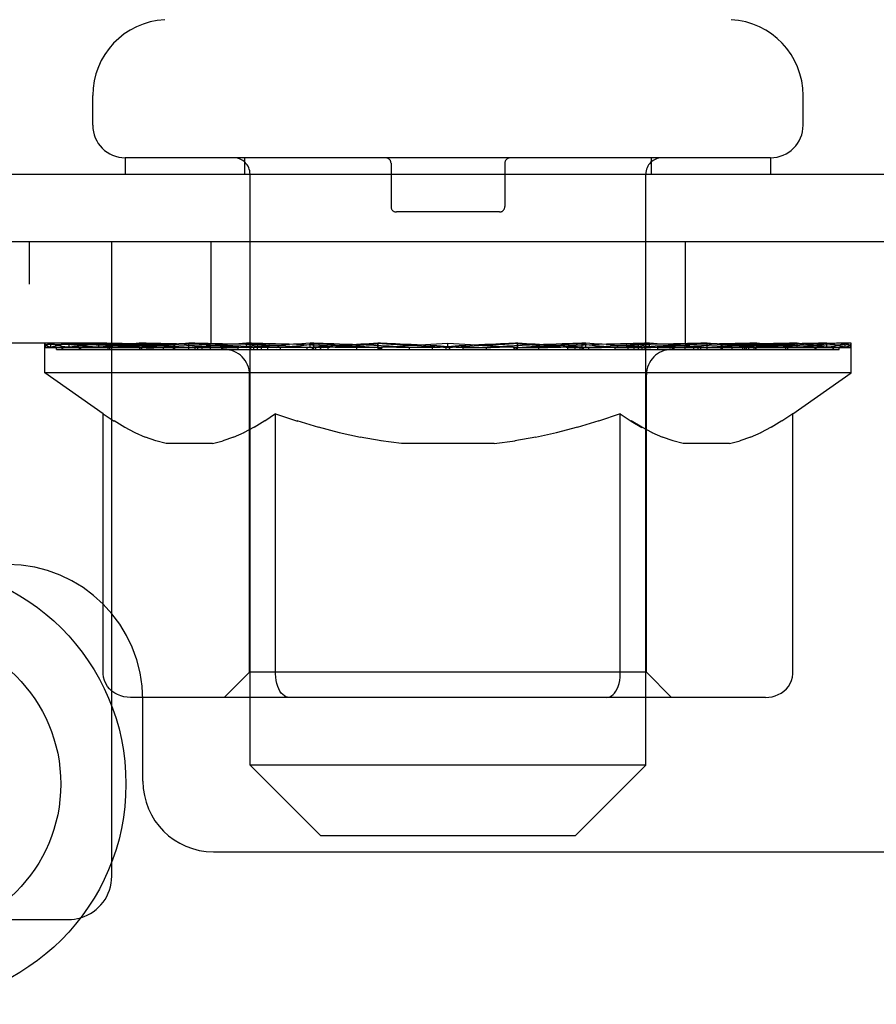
# Model space of a CAD drawing. Header units: inches. Extents: x 0 to 283, y 0 to 183.
# Tile 89 of 99: x 157.37 to 158.95, y 132.3 to 134.11. Entities that reach past the tile are written whole.
import ezdxf

# ---------------------------------------------------------------- set-up
doc = ezdxf.new("R2010")
doc.units = ezdxf.units.IN
doc.header["$LTSCALE"] = 15.583333
doc.header["$MEASUREMENT"] = 0
doc.linetypes.add('HIDDEN', pattern=[0.2, 0.1, -0.1])
doc.layers.get('0').update_dxf_attribs({"linetype": 'CONTINUOUS'})
doc.layers.add('DEFAULT_2', color=8, linetype='HIDDEN')

msp = doc.modelspace()

# ---------------------------------------------------------------- linework, layer by layer
at = {"color": 7, "linetype": 'Continuous'}
for p, q in [((157.5056, 133.9187), (157.5056, 133.9736)), ((158.8156, 133.9187), (158.8156, 133.9736)), ((157.5656, 133.8587), (157.5656, 133.8287)), ((158.7556, 133.8587), (157.5656, 133.8587)), ((158.7556, 133.8587), (158.7556, 133.8287)), ((155.7856, 133.8287), (179.4731, 133.8287)), ((179.5356, 133.7037), (155.7856, 133.7037))]:
    msp.add_line(p, q, dxfattribs=at)
at = {"color": 3, "linetype": 'Continuous'}
for p, q in [((157.5406, 132.5603), (157.5406, 132.847)), ((157.2936, 132.4537), (157.4606, 132.4537))]:
    msp.add_line(p, q, dxfattribs=at)
at = {"color": 7, "linetype": 'Continuous'}
for centre, radius in [((157.1606, 132.7037), 0.4062), ((157.1656, 132.7037), 0.281)]:
    msp.add_circle(centre, radius, dxfattribs=at)
for centre, radius, start, end in [((157.6456, 133.9735), 0.14, 92.9727, 180), ((158.6756, 133.9735), 0.14, 0, 87.0273), ((157.5656, 133.9187), 0.06, 180, 270), ((158.7556, 133.9187), 0.06, 270, 360)]:
    msp.add_arc(centre, radius, start, end, dxfattribs=at)
at = {"color": 3, "linetype": 'Continuous'}
msp.add_arc((157.4606, 132.5337), 0.08, 270, 286.4961, dxfattribs=at)
at = {"layer": 'DEFAULT_2', "color": 8, "linetype": 'HIDDEN'}
for p, q in [((157.7856, 133.8587), (157.7856, 133.8287)), ((158.5356, 133.8587), (158.5356, 133.8287)), ((158.0556, 133.8487), (158.0556, 133.7687)), ((158.2656, 133.8487), (158.2656, 133.7687)), ((157.7956, 132.7387), (157.7956, 133.8287)), ((158.5256, 132.7387), (158.5256, 133.8287)), ((158.2556, 133.7587), (158.0656, 133.7587)), ((157.3886, 133.7037), (157.3886, 133.6257)), ((157.5406, 132.847), (157.5406, 133.7037)), ((157.7231, 133.7037), (157.7231, 133.5167)), ((158.5981, 133.7037), (158.5981, 133.5167)), ((155.6706, 133.6257), (157.5406, 133.6257)), ((179.3481, 133.5167), (155.7231, 133.5167)), ((157.4171, 133.462), (157.4171, 133.5167)), ((157.4171, 133.5086), (157.7738, 133.5086)), ((157.4183, 133.5086), (157.4183, 133.5141)), ((157.5586, 133.5126), (157.4183, 133.5141)), ((157.4284, 133.5089), (157.4284, 133.5167)), ((157.439, 133.505), (157.439, 133.509)), ((157.4494, 133.505), (157.4494, 133.509)), ((157.4505, 133.505), (157.4505, 133.509)), ((157.4619, 133.5089), (157.4619, 133.5167)), ((157.4814, 133.505), (157.4814, 133.509)), ((157.4836, 133.505), (157.4836, 133.509)), ((157.5167, 133.5089), (157.5167, 133.5167)), ((157.5341, 133.505), (157.5341, 133.509)), ((157.5373, 133.505), (157.5373, 133.509)), ((157.5586, 133.5086), (157.5586, 133.5126)), ((157.5911, 133.5089), (157.5911, 133.5167)), ((157.5924, 133.505), (157.5924, 133.5086)), ((157.5931, 133.505), (157.5931, 133.5086)), ((157.5962, 133.505), (157.5962, 133.5086)), ((157.6057, 133.505), (157.6057, 133.509)), ((157.606, 133.505), (157.606, 133.5086)), ((157.6099, 133.505), (157.6099, 133.509)), ((157.6131, 133.505), (157.6131, 133.5098)), ((157.617, 133.505), (157.617, 133.5086)), ((157.6363, 133.505), (157.6363, 133.5086)), ((157.6544, 133.505), (157.6544, 133.5086)), ((157.6568, 133.505), (157.6568, 133.5118)), ((157.6827, 133.5089), (157.6827, 133.5167)), ((157.6827, 133.505), (157.6827, 133.5086)), ((157.6943, 133.505), (157.6943, 133.509)), ((157.6993, 133.505), (157.6993, 133.509)), ((157.7072, 133.505), (157.7072, 133.5086)), ((157.7229, 133.505), (157.7229, 133.5135)), ((157.7435, 133.505), (157.7435, 133.5086)), ((157.7462, 133.505), (157.7462, 133.5086)), ((157.7738, 133.505), (157.7738, 133.5086)), ((157.8521, 133.5086), (157.7864, 133.5086)), ((157.7889, 133.5089), (157.7889, 133.5167)), ((157.797, 133.505), (157.797, 133.509)), ((157.8026, 133.505), (157.8026, 133.509)), ((157.8093, 133.505), (157.8093, 133.5149)), ((157.817, 133.505), (157.817, 133.5086)), ((157.8283, 133.505), (157.8283, 133.5086)), ((157.8521, 133.505), (157.8521, 133.5086)), ((157.9398, 133.5086), (157.8772, 133.5086)), ((157.9009, 133.505), (157.9009, 133.5086)), ((157.9063, 133.5089), (157.9063, 133.5167)), ((157.9107, 133.505), (157.9107, 133.509)), ((157.9135, 133.505), (157.9135, 133.5159)), ((157.9169, 133.505), (157.9169, 133.509)), ((157.9262, 133.505), (157.9262, 133.5091)), ((157.9398, 133.505), (157.9398, 133.5086)), ((158.0342, 133.5086), (157.9765, 133.5086)), ((157.9928, 133.505), (157.9928, 133.5086)), ((158.0259, 133.5086), (158.1606, 133.5167)), ((158.0315, 133.5089), (158.0315, 133.5167)), ((158.0321, 133.5166), (158.0315, 133.5167)), ((158.0321, 133.509), (158.0321, 133.5165)), ((158.0321, 133.505), (158.0321, 133.509)), ((158.0342, 133.505), (158.0342, 133.5086)), ((158.0371, 133.505), (158.0371, 133.5092)), ((158.0385, 133.505), (158.0385, 133.509)), ((158.1324, 133.5086), (158.0815, 133.5086)), ((158.0897, 133.505), (158.0897, 133.5086)), ((158.1324, 133.505), (158.1324, 133.5086)), ((158.1576, 133.5091), (158.1573, 133.509)), ((158.1573, 133.505), (158.1573, 133.509)), ((158.1576, 133.505), (158.1576, 133.5091)), ((158.1606, 133.5089), (158.1606, 133.5167)), ((158.1606, 133.5167), (158.2954, 133.5086)), ((158.1636, 133.505), (158.1636, 133.5091)), ((158.1636, 133.5091), (158.1639, 133.509)), ((158.1639, 133.505), (158.1639, 133.509)), ((158.1888, 133.505), (158.1888, 133.5086)), ((158.1888, 133.5086), (158.2397, 133.5086)), ((158.2315, 133.505), (158.2315, 133.5086)), ((158.2827, 133.505), (158.2827, 133.509)), ((158.2841, 133.505), (158.2841, 133.5092)), ((158.2871, 133.505), (158.2871, 133.5086)), ((158.2871, 133.5086), (158.3447, 133.5086)), ((158.2891, 133.5166), (158.2897, 133.5167)), ((158.2891, 133.509), (158.2891, 133.5165)), ((158.2891, 133.505), (158.2891, 133.509)), ((158.2897, 133.5089), (158.2897, 133.5167)), ((158.3284, 133.505), (158.3284, 133.5086)), ((158.3814, 133.505), (158.3814, 133.5086)), ((158.3814, 133.5086), (158.444, 133.5086)), ((158.395, 133.505), (158.395, 133.5091)), ((158.4043, 133.505), (158.4043, 133.509)), ((158.4078, 133.505), (158.4078, 133.5159)), ((158.4105, 133.505), (158.4105, 133.509)), ((158.4149, 133.5089), (158.4149, 133.5167)), ((158.4203, 133.505), (158.4203, 133.5086)), ((158.4691, 133.505), (158.4691, 133.5086)), ((158.4691, 133.5086), (158.5348, 133.5086)), ((158.493, 133.505), (158.493, 133.5086)), ((158.5042, 133.505), (158.5042, 133.5086)), ((158.5119, 133.505), (158.5119, 133.5149)), ((158.5186, 133.505), (158.5186, 133.509)), ((158.5242, 133.505), (158.5242, 133.509)), ((158.5324, 133.5089), (158.5324, 133.5167)), ((158.5474, 133.505), (158.5474, 133.5086)), ((158.5474, 133.5086), (158.9041, 133.5086)), ((158.575, 133.505), (158.575, 133.5086)), ((158.5777, 133.505), (158.5777, 133.5086)), ((158.5983, 133.505), (158.5983, 133.5135)), ((158.614, 133.505), (158.614, 133.5086)), ((158.6219, 133.505), (158.6219, 133.509)), ((158.6269, 133.505), (158.6269, 133.509)), ((158.6385, 133.5089), (158.6385, 133.5167)), ((158.6386, 133.505), (158.6386, 133.5086)), ((158.6644, 133.505), (158.6644, 133.5118)), ((158.6668, 133.505), (158.6668, 133.5086)), ((158.6849, 133.505), (158.6849, 133.5086)), ((158.7042, 133.505), (158.7042, 133.5086)), ((158.7081, 133.505), (158.7081, 133.5098)), ((158.7113, 133.505), (158.7113, 133.509)), ((158.7153, 133.505), (158.7153, 133.5086)), ((158.7155, 133.505), (158.7155, 133.509)), ((158.7251, 133.505), (158.7251, 133.5086)), ((158.7281, 133.505), (158.7281, 133.5086)), ((158.7288, 133.505), (158.7288, 133.5086)), ((158.7302, 133.5089), (158.7302, 133.5167)), ((158.7627, 133.5126), (158.9029, 133.5141)), ((158.7627, 133.5086), (158.7627, 133.5126)), ((158.7839, 133.505), (158.7839, 133.509)), ((158.7872, 133.505), (158.7872, 133.509)), ((158.8045, 133.5089), (158.8045, 133.5167)), ((158.8376, 133.505), (158.8376, 133.509)), ((158.8398, 133.505), (158.8398, 133.509)), ((158.8593, 133.5089), (158.8593, 133.5167)), ((158.8707, 133.505), (158.8707, 133.509)), ((158.8718, 133.505), (158.8718, 133.509)), ((158.8822, 133.505), (158.8822, 133.509)), ((158.8928, 133.5089), (158.8928, 133.5167)), ((158.9029, 133.5086), (158.9029, 133.5141)), ((158.9041, 133.462), (158.9041, 133.5167)), ((157.439, 133.505), (158.8822, 133.505)), ((157.5249, 133.3865), (157.4171, 133.462)), ((158.9041, 133.462), (157.4171, 133.462)), ((157.7947, 132.9101), (157.7947, 133.4585)), ((158.5265, 132.9101), (158.5265, 133.4585)), ((158.7963, 133.3865), (158.9041, 133.462)), ((157.5249, 132.9068), (157.5249, 133.3865)), ((157.5249, 133.3865), (157.545, 133.3731)), ((157.8428, 133.3865), (157.8227, 133.3731)), ((157.8428, 132.9068), (157.8428, 133.3865)), ((157.8428, 133.3865), (157.8829, 133.3731)), ((158.4784, 133.3865), (158.4383, 133.3731)), ((158.4784, 132.9068), (158.4784, 133.3865)), ((158.7963, 133.3865), (158.7762, 133.3731)), ((158.7963, 132.9068), (158.7963, 133.3865)), ((157.5647, 133.3615), (157.5448, 133.3733)), ((157.584, 133.3515), (157.5644, 133.3616)), ((157.8034, 133.3616), (157.7837, 133.3515)), ((157.8229, 133.3733), (157.803, 133.3615)), ((157.9223, 133.3615), (157.8824, 133.3733)), ((157.9609, 133.3515), (157.9216, 133.3616)), ((158.3996, 133.3616), (158.3603, 133.3515)), ((158.4388, 133.3733), (158.3989, 133.3615)), ((158.7568, 133.3616), (158.7372, 133.3515)), ((158.7764, 133.3733), (158.7565, 133.3615)), ((157.6031, 133.3431), (157.5837, 133.3516)), ((157.6222, 133.3365), (157.6028, 133.3433)), ((157.7649, 133.3433), (157.7456, 133.3365)), ((157.7841, 133.3516), (157.7646, 133.3431)), ((157.9991, 133.3431), (157.9602, 133.3516)), ((158.0372, 133.3365), (157.9985, 133.3433)), ((158.3227, 133.3433), (158.284, 133.3365)), ((158.361, 133.3516), (158.3221, 133.3431)), ((158.5566, 133.3431), (158.5372, 133.3516)), ((158.5757, 133.3365), (158.5563, 133.3433)), ((158.7184, 133.3433), (158.6991, 133.3365)), ((158.7376, 133.3516), (158.7181, 133.3431)), ((157.6411, 133.3315), (157.622, 133.3366)), ((157.7266, 133.3315), (157.6411, 133.3315)), ((157.7266, 133.3315), (157.7458, 133.3366)), ((158.0751, 133.3315), (158.0368, 133.3366)), ((158.2461, 133.3315), (158.0751, 133.3315)), ((158.2461, 133.3315), (158.2844, 133.3366)), ((158.5946, 133.3315), (158.5755, 133.3366)), ((158.6801, 133.3315), (158.5946, 133.3315)), ((158.6801, 133.3315), (158.6992, 133.3366)), ((157.7947, 132.9101), (157.7481, 132.8635)), ((158.5265, 132.9101), (157.7947, 132.9101)), ((158.5265, 132.9101), (158.5731, 132.8635)), ((157.856, 132.8686), (157.8533, 132.8715)), ((158.4652, 132.8686), (158.4679, 132.8715)), ((158.4727, 132.8791), (158.4746, 132.8838)), ((158.7462, 132.8635), (157.575, 132.8635)), ((157.5981, 132.7087), (157.5981, 132.8587)), ((157.8618, 132.8647), (157.8589, 132.8663)), ((157.8648, 132.8638), (157.8618, 132.8647)), ((157.8678, 132.8635), (157.8648, 132.8638)), ((158.4534, 132.8635), (158.4564, 132.8638)), ((158.4623, 132.8663), (158.4652, 132.8686)), ((157.9256, 132.6087), (157.7956, 132.7387)), ((158.5256, 132.7387), (157.7956, 132.7387)), ((158.3956, 132.6087), (158.5256, 132.7387)), ((157.9256, 132.6087), (158.3956, 132.6087)), ((157.7281, 132.5787), (177.3431, 132.5787)), ((157.5406, 132.5337), (157.5406, 132.5603))]:
    msp.add_line(p, q, dxfattribs=at)
for points in [[(158.4784, 133.3865), (158.4985, 133.3731), (158.5182, 133.3615)], [(158.5375, 133.3515), (158.5179, 133.3616), (158.4983, 133.3733)], [(157.575, 132.8635), (157.569, 132.8638), (157.563, 132.8647), (157.5572, 132.8663), (157.5515, 132.8686), (157.5461, 132.8715), (157.541, 132.875), (157.5365, 132.8791), (157.5326, 132.8838), (157.5294, 132.889), (157.527, 132.8946), (157.5255, 132.9006), (157.5249, 132.9068)], [(157.8438, 132.8946), (157.843, 132.9006), (157.8428, 132.9068)], [(157.845, 132.889), (157.8438, 132.8946), (157.8431, 132.9006), (157.8428, 132.9068)], [(158.4762, 132.889), (158.4774, 132.8946), (158.4782, 132.9006), (158.4784, 132.9068)], [(158.4774, 132.8946), (158.4782, 132.9006), (158.4784, 132.9068)], [(158.7462, 132.8635), (158.7522, 132.8638), (158.7582, 132.8647), (158.7641, 132.8663), (158.7698, 132.8686), (158.7752, 132.8715), (158.7802, 132.875), (158.7847, 132.8791), (158.7886, 132.8838), (158.7918, 132.889), (158.7942, 132.8946), (158.7957, 132.9006), (158.7963, 132.9068)], [(157.8589, 132.8663), (157.856, 132.8686), (157.8533, 132.8715), (157.8508, 132.875), (157.8486, 132.8791), (157.8466, 132.8838), (157.845, 132.889)], [(158.4679, 132.8715), (158.4704, 132.875), (158.4727, 132.8791), (158.4746, 132.8838), (158.4762, 132.889)], [(157.8508, 132.875), (157.8486, 132.8791), (157.8466, 132.8838)], [(158.4564, 132.8638), (158.4594, 132.8647), (158.4623, 132.8663)]]:
    msp.add_lwpolyline(points, dxfattribs=at)
for centre, radius, start, end in [((157.7656, 133.8287), 0.03, 0, 90), ((158.0456, 133.8487), 0.01, 0, 90), ((158.2756, 133.8487), 0.01, 90, 180), ((158.5556, 133.8287), 0.03, 90, 180), ((158.0656, 133.7687), 0.01, 180, 270), ((158.2556, 133.7687), 0.01, 270, 360), ((157.7481, 133.4585), 0.0466, 0, 90), ((158.5731, 133.4585), 0.0466, 90, 180), ((157.3481, 132.8587), 0.25, 0, 90), ((157.7281, 132.7087), 0.13, 180, 270), ((157.4606, 132.5337), 0.08, 286.4961, 360)]:
    msp.add_arc(centre, radius, start, end, dxfattribs=at)
for centre, major_axis, ratio, start_param, end_param in [((158.1606, 133.5167), (0.7435, 0.0078), 0.059247, 2.966439, 3.148681), ((157.3939, 133.5028), (0.2318, 0), 0.060167, 0.426548, 1.470503), ((158.1606, 133.5167), (0.7435, 0), 0.060167, 3.141593, 3.316126), ((157.3939, 133.495), (0.2318, 0.0024), 0.059247, 1.16236, 1.469882), ((158.1606, 133.5167), (0.7435, 0.0153), 0.056515, 2.79136, 2.965893), ((157.3655, 133.5028), (0.2318, 0.0024), 0.059247, 0.251393, 1.295349), ((157.4456, 133.5028), (0.2318, -0.0024), 0.059247, 0.601702, 1.645657), ((158.1606, 133.5167), (0.7435, -0.0078), 0.059247, -2.966439, -2.791906), ((157.3655, 133.495), (0.2318, 0.0048), 0.056515, 1.199244, 1.294804), ((157.4456, 133.495), (0.2318, 0), 0.060167, 1.549477, 1.645036), ((157.4496, 133.4977), (0.1922, 0.002), 0.059247, 1.051627, 1.625044), ((157.4265, 133.4977), (0.1922, 0.004), 0.056515, 0.876548, 1.449966), ((157.4943, 133.4977), (0.1922, 0), 0.060167, 1.226781, 1.800198), ((158.1606, 133.5167), (0.7435, 0.0224), 0.052059, 2.616423, 2.790956), ((157.3612, 133.5028), (0.2318, 0.0048), 0.056515, 0.076315, 1.120271), ((157.519, 133.5028), (0.2318, -0.0048), 0.056515, 0.77678, 1.820736), ((158.1606, 133.5167), (0.7435, -0.0153), 0.056515, -2.79136, -2.616827), ((157.3612, 133.495), (0.2318, 0.007), 0.052059, 1.024308, 1.119867), ((157.519, 133.495), (0.2318, -0.0024), 0.059247, 1.724631, 1.82019), ((157.4257, 133.4977), (0.1922, 0.0058), 0.052059, 0.701611, 1.275029), ((157.5592, 133.4977), (0.1922, -0.002), 0.059247, 1.401935, 1.975352), ((158.1606, 133.5167), (0.7435, 0.0288), 0.046022, 2.441677, 2.61621), ((157.6119, 133.5028), (0.2318, -0.007), 0.052059, 0.951717, 1.995673), ((158.1606, 133.5167), (0.7435, -0.0224), 0.052059, -2.616423, -2.441891), ((157.3813, 133.5028), (0.2318, 0.007), 0.052059, -0.098622, 0.945334), ((157.3813, 133.495), (0.2318, 0.009), 0.046022, 0.849561, 0.945121), ((157.6119, 133.495), (0.2318, -0.0048), 0.056515, 1.899709, 1.995269), ((157.4472, 133.4977), (0.1922, 0.0074), 0.046022, 0.526865, 1.100283), ((157.6424, 133.4977), (0.1922, -0.004), 0.056515, 1.577013, 2.150431), ((157.7215, 133.5028), (0.2318, -0.009), 0.046022, 1.126463, 2.170419), ((158.1606, 133.5167), (0.7435, 0.0343), 0.038593, 2.267147, 2.44168), ((158.1606, 133.5167), (0.7435, -0.0288), 0.046022, -2.441677, -2.267144), ((157.425, 133.5028), (0.2318, 0.009), 0.046022, -0.273368, 0.770588), ((157.425, 133.495), (0.2318, 0.0107), 0.038593, 0.675031, 0.77059), ((157.7215, 133.495), (0.2318, -0.007), 0.052059, 2.074646, 2.170205), ((157.4904, 133.4977), (0.1922, 0.0089), 0.038593, 0.352335, 0.925752), ((157.7414, 133.4977), (0.1922, -0.0058), 0.052059, 1.75195, 2.325367), ((157.8445, 133.5028), (0.2318, -0.0107), 0.038593, 1.300994, 2.344949), ((158.1606, 133.5167), (0.7435, 0.0388), 0.030002, 2.09283, 2.267363), ((158.1606, 133.5167), (0.7435, -0.0343), 0.038593, -2.267147, -2.092614), ((157.4911, 133.5028), (0.2318, 0.0107), 0.038593, -0.447899, 0.596057), ((157.4911, 133.495), (0.2318, 0.0121), 0.030002, 0.500714, 0.596274), ((157.8445, 133.495), (0.2318, -0.009), 0.046022, 2.249392, 2.344952), ((157.554, 133.4977), (0.1922, 0.01), 0.030002, 0.178018, 0.751436), ((157.8531, 133.4977), (0.1922, -0.0074), 0.046022, 1.926696, 2.500114), ((157.5775, 133.5028), (0.2318, 0.0121), 0.030002, -0.622215, 0.421741), ((157.977, 133.5028), (0.2318, -0.0121), 0.030002, 1.47531, 2.519266), ((158.1606, 133.5167), (0.7435, 0.0421), 0.020513, 1.918702, 2.093235), ((158.1606, 133.5167), (0.7435, -0.0388), 0.030002, -2.09283, -1.918297), ((157.5775, 133.495), (0.2318, 0.0131), 0.020513, 0.326586, 0.422146), ((157.977, 133.495), (0.2318, -0.0107), 0.038593, 2.423923, 2.519482), ((157.636, 133.4977), (0.1922, 0.0109), 0.020513, 0.00389, 0.577307), ((157.9741, 133.4977), (0.1922, -0.0089), 0.038593, 2.101227, 2.674644), ((157.6816, 133.5028), (0.2318, 0.0131), 0.020513, -0.796343, 0.247613), ((158.1151, 133.5028), (0.2318, -0.0131), 0.020513, 1.649438, 2.693394), ((158.1606, 133.5167), (0.7435, 0.0441), 0.010411, 1.744712, 1.919245), ((158.1606, 133.5167), (0.7435, -0.0421), 0.020513, -1.918702, -1.744169), ((157.6816, 133.495), (0.2318, 0.0137), 0.010411, 0.152596, 0.248156), ((158.1151, 133.495), (0.2318, -0.0121), 0.030002, 2.598239, 2.693799), ((157.734, 133.4977), (0.1922, 0.0114), 0.010411, 6.113086, 6.686503), ((158.1008, 133.4977), (0.1922, -0.01), 0.030002, 2.275543, 2.848961), ((157.8003, 133.5028), (0.2318, 0.0137), 0.010411, -0.970333, -0.000837), ((158.2546, 133.5028), (0.2318, -0.0137), 0.010411, 1.823428, 2.867384), ((158.1606, 133.5167), (0.7435, -0.0441), 0.010411, -1.744712, -1.570179), ((158.2546, 133.495), (0.2318, -0.0131), 0.020513, 2.772368, 2.867927), ((158.2294, 133.4977), (0.1922, -0.0109), 0.020513, 2.449671, 3.023089), ((158.0666, 133.5028), (0.2318, 0.0137), 0.010411, 0.274209, 1.318165), ((157.9654, 133.4977), (0.1922, 0.0114), 0.010411, -0.000452, 0.517932), ((157.9299, 133.495), (0.2318, 0.0137), 0.010411, 0.099676, 0.195236), ((158.1606, 133.5167), (0.7435, 0.0441), 0.010411, -1.571413, -1.39688), ((158.3913, 133.495), (0.2318, -0.0137), 0.010411, 2.946357, 3.041917), ((158.3558, 133.4977), (0.1922, -0.0114), 0.010411, 2.623661, 3.142044), ((158.2061, 133.5028), (0.2318, 0.0131), 0.020513, 0.448199, 1.492154), ((158.0919, 133.4977), (0.1922, 0.0109), 0.020513, 0.118504, 0.691921), ((158.0666, 133.495), (0.2318, 0.0131), 0.020513, 0.273666, 0.369225), ((158.5209, 133.5028), (0.2318, -0.0137), 0.010411, -3.140756, -2.17126), ((158.1606, 133.5167), (0.7435, 0.0421), 0.020513, -1.397424, -1.222891), ((158.1606, 133.5167), (0.7435, -0.0441), 0.010411, 1.222347, 1.39688), ((158.3442, 133.5028), (0.2318, 0.0121), 0.030002, 0.622327, 1.666283), ((158.2204, 133.4977), (0.1922, 0.01), 0.030002, 0.292632, 0.86605), ((158.5872, 133.4977), (0.1922, -0.0114), 0.010411, 2.738275, 3.311692), ((158.6396, 133.5028), (0.2318, -0.0131), 0.020513, 2.89398, 3.937936), ((158.2061, 133.495), (0.2318, 0.0121), 0.030002, 0.447794, 0.543354), ((158.6396, 133.495), (0.2318, -0.0137), 0.010411, 2.893437, 2.988996), ((158.4767, 133.5028), (0.2318, 0.0107), 0.038593, 0.796643, 1.840599), ((158.1606, 133.5167), (0.7435, 0.0388), 0.030002, -1.223295, -1.048762), ((158.1606, 133.5167), (0.7435, -0.0421), 0.020513, 1.048358, 1.222891), ((158.3471, 133.4977), (0.1922, 0.0089), 0.038593, 0.466948, 1.040366), ((158.6852, 133.4977), (0.1922, -0.0109), 0.020513, 2.564285, 3.137703), ((158.7437, 133.5028), (0.2318, -0.0121), 0.030002, 2.719852, 3.763807), ((158.5997, 133.5028), (0.2318, 0.009), 0.046022, 0.971174, 2.01513), ((158.3442, 133.495), (0.2318, 0.0107), 0.038593, 0.62211, 0.71767), ((158.7437, 133.495), (0.2318, -0.0131), 0.020513, 2.719447, 2.815007), ((158.1606, 133.5167), (0.7435, 0.0343), 0.038593, -1.048979, -0.874446), ((158.1606, 133.5167), (0.7435, -0.0388), 0.030002, 0.874229, 1.048762), ((158.4681, 133.4977), (0.1922, 0.0074), 0.046022, 0.641479, 1.214897), ((158.7093, 133.5028), (0.2318, 0.007), 0.052059, 1.14592, 2.189876), ((158.7672, 133.4977), (0.1922, -0.01), 0.030002, 2.390157, 2.963574), ((158.8301, 133.5028), (0.2318, -0.0107), 0.038593, 2.545535, 3.589491), ((158.5798, 133.4977), (0.1922, 0.0058), 0.052059, 0.816225, 1.389643), ((158.4767, 133.495), (0.2318, 0.009), 0.046022, 0.796641, 0.892201), ((158.8301, 133.495), (0.2318, -0.0121), 0.030002, 2.545319, 2.640878), ((158.8022, 133.5028), (0.2318, 0.0048), 0.056515, 1.320857, 2.364813), ((158.1606, 133.5167), (0.7435, 0.0288), 0.046022, -0.874448, -0.699915), ((158.1606, 133.5167), (0.7435, -0.0343), 0.038593, 0.699913, 0.874446), ((158.8308, 133.4977), (0.1922, -0.0089), 0.038593, 2.21584, 2.789258), ((158.8962, 133.5028), (0.2318, -0.009), 0.046022, 2.371005, 3.41496), ((158.6788, 133.4977), (0.1922, 0.004), 0.056515, 0.991162, 1.564579), ((158.8756, 133.5028), (0.2318, 0.0024), 0.059247, 1.495935, 2.539891), ((158.9399, 133.5028), (0.2318, -0.007), 0.052059, 2.196258, 3.240214), ((158.874, 133.4977), (0.1922, -0.0074), 0.046022, 2.04131, 2.614727), ((158.5997, 133.495), (0.2318, 0.007), 0.052059, 0.971387, 1.066947), ((158.8962, 133.495), (0.2318, -0.0107), 0.038593, 2.371002, 2.466562), ((158.9273, 133.5028), (0.2318, 0), 0.060167, 7.954275, 8.99823), ((158.96, 133.5028), (0.2318, -0.0048), 0.056515, 2.021322, 3.065278), ((158.762, 133.4977), (0.1922, 0.002), 0.059247, 1.16624, 1.739658), ((158.1606, 133.5167), (0.7435, 0.0224), 0.052059, -0.699702, -0.525169), ((158.1606, 133.5167), (0.7435, -0.0288), 0.046022, 0.525382, 0.699915), ((158.9557, 133.5028), (0.2318, -0.0024), 0.059247, 1.846243, 2.890199), ((158.8955, 133.4977), (0.1922, -0.0058), 0.052059, 1.866564, 2.439981), ((158.827, 133.4977), (0.1922, 0), 0.060167, 1.341394, 1.914812), ((158.8948, 133.4977), (0.1922, -0.004), 0.056515, 1.691627, 2.265045), ((158.8717, 133.4977), (0.1922, -0.002), 0.059247, 1.516549, 2.089966), ((158.7093, 133.495), (0.2318, 0.0048), 0.056515, 1.146324, 1.241883), ((158.9399, 133.495), (0.2318, -0.009), 0.046022, 2.196472, 2.292031), ((158.1606, 133.5167), (0.7435, 0.0153), 0.056515, -0.524765, -0.350233), ((158.1606, 133.5167), (0.7435, -0.0224), 0.052059, 0.350636, 0.525169), ((158.9273, 133.495), (0.2318, -0.0024), 0.059247, 7.954896, 8.262418), ((158.8022, 133.495), (0.2318, 0.0024), 0.059247, 1.321402, 1.416962), ((158.96, 133.495), (0.2318, -0.007), 0.052059, 2.021726, 2.117285), ((158.1606, 133.5167), (0.7435, 0.0078), 0.059247, -0.349687, -0.175154), ((158.1606, 133.5167), (0.7435, -0.0153), 0.056515, 0.1757, 0.350233), ((158.8756, 133.495), (0.2318, 0), 0.060167, 1.496556, 1.592116), ((158.9557, 133.495), (0.2318, -0.0048), 0.056515, 1.846789, 1.942348), ((158.1606, 133.5167), (0.7435, 0), 0.060167, -0.174533, 0), ((158.1606, 133.5167), (0.7435, -0.0078), 0.059247, 6.276097, 6.458339)]:
    msp.add_ellipse(centre, major_axis=major_axis, ratio=ratio, start_param=start_param, end_param=end_param, dxfattribs=at)

doc.saveas('drawing.dxf')
